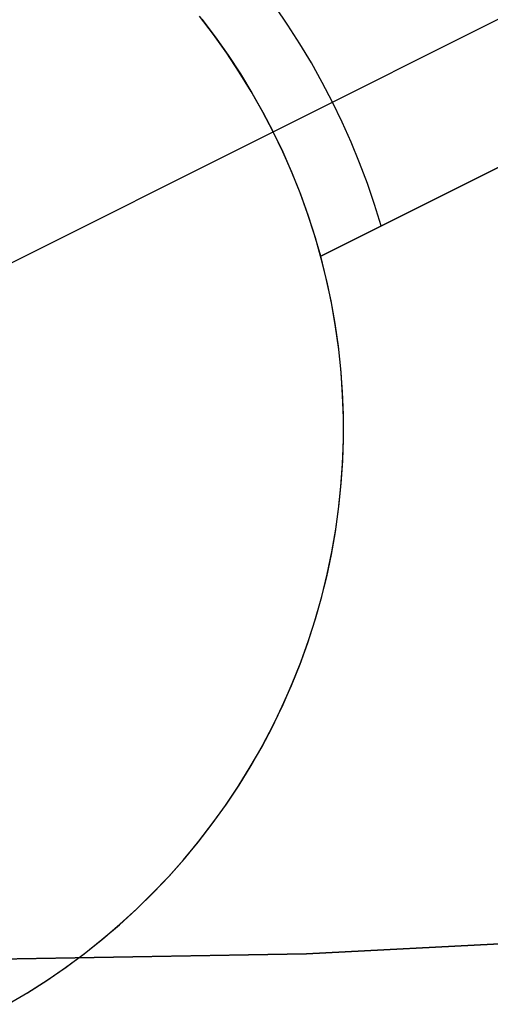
# Model space of a CAD drawing. Header units: millimetres. Extents: x 10871 to 12032, y -2698 to -1680.
# Tile 48 of 183: x 11452.27 to 11454.04, y -2104.47 to -2100.76. Entities that reach past the tile are written whole.
import ezdxf

# ---------------------------------------------------------------- set-up
doc = ezdxf.new("R2010")
doc.units = ezdxf.units.MM
doc.layers.add('1', color=7, linetype='Continuous')
doc.layers.add('color', color=7, linetype='Continuous')

msp = doc.modelspace()

# ---------------------------------------------------------------- linework, layer by layer
at = {"layer": '1', "color": 7, "true_color": 0xffffff}
for p, q in [((11455.317, -2104.1813, 206.5665), (11453.3515, -2104.2831, 206.5665)), ((11453.3515, -2104.2831, 208.3851), (11455.317, -2104.1813, 208.3851)), ((11453.3515, -2104.2831, 206.5665), (11455.317, -2104.1813, 206.5665)), ((11455.317, -2104.1813, 208.3851), (11453.3515, -2104.2831, 208.3851)), ((11455.317, -2104.1813, 207.4758), (11453.3515, -2104.2831, 207.4758)), ((11453.3515, -2104.2831, 206.5665), (11451.3836, -2104.3171, 206.5665)), ((11451.3836, -2104.3171, 208.3851), (11453.3515, -2104.2831, 208.3851)), ((11451.3836, -2104.3171, 206.5665), (11453.3515, -2104.2831, 206.5665)), ((11453.3515, -2104.2831, 208.3851), (11451.3836, -2104.3171, 208.3851)), ((11453.3515, -2104.2831, 207.4758), (11451.3836, -2104.3171, 207.4758))]:
    msp.add_line(p, q, dxfattribs=at)
at = {"layer": 'color', "color": 254, "true_color": 0xcad1ee}
for p, q in [((11453.2262, -2101.1791, 13.6734), (11455.4612, -2100.059, 18.0035)), ((11455.6629, -2100.5173, 18.0035), (11453.4051, -2101.6488, 13.6734)), ((11453.4051, -2101.6488, 19.5035), (11455.6629, -2100.5173, 19.5035)), ((11453.2817, -2100.7773, 14.1065), (11453.2343, -2100.7083, 14.1065)), ((11453.0006, -2100.8119, 11.0035), (11452.9481, -2100.7434, 11.0035)), ((11452.957, -2100.7548, 13.6734), (11453.0077, -2100.8216, 13.6734)), ((11453.0507, -2100.8822, 11.0035), (11453.0006, -2100.8119, 11.0035)), ((11453.327, -2100.8478, 14.1065), (11453.2817, -2100.7773, 14.1065)), ((11453.0077, -2100.8216, 13.6734), (11453.0562, -2100.8901, 13.6734)), ((11453.3701, -2100.9197, 14.1065), (11453.327, -2100.8478, 14.1065)), ((11453.0984, -2100.9541, 11.0035), (11453.0507, -2100.8822, 11.0035)), ((11453.4051, -2101.6488, 16.5884), (11454.9284, -2100.8853, 16.5884)), ((11453.0562, -2100.8901, 13.6734), (11453.1023, -2100.9602, 13.6734)), ((11453.4111, -2100.9928, 14.1065), (11453.3701, -2100.9197, 14.1065)), ((11453.1436, -2101.0276, 11.0035), (11453.0984, -2100.9541, 11.0035)), ((11453.1023, -2100.9602, 13.6734), (11453.1461, -2101.0318, 13.6734)), ((11453.4497, -2101.0671, 14.1065), (11453.4111, -2100.9928, 14.1065)), ((11453.1862, -2101.1027, 11.0035), (11453.1436, -2101.0276, 11.0035)), ((11453.1461, -2101.0318, 13.6734), (11453.1874, -2101.1048, 13.6734)), ((11453.4861, -2101.1426, 14.1065), (11453.4497, -2101.0671, 14.1065)), ((11453.2262, -2101.1791, 11.0035), (11453.1862, -2101.1027, 11.0035)), ((11453.1874, -2101.1048, 13.6734), (11453.2262, -2101.1791, 13.6734)), ((11453.5202, -2101.2191, 14.1065), (11453.4861, -2101.1426, 14.1065)), ((11452.1087, -2101.7392, 11.0035), (11453.2262, -2101.1791, 11.0035)), ((11453.2262, -2101.1791, 13.6734), (11453.2262, -2101.1791, 11.0035)), ((11453.2625, -2101.2548, 13.6734), (11453.2262, -2101.1791, 13.6734)), ((11453.2635, -2101.257, 11.0035), (11453.2262, -2101.1791, 11.0035)), ((11453.552, -2101.2967, 14.1065), (11453.5202, -2101.2191, 14.1065)), ((11453.2963, -2101.3316, 13.6734), (11453.2625, -2101.2548, 13.6734)), ((11453.2982, -2101.336, 11.0035), (11453.2635, -2101.257, 11.0035)), ((11453.3275, -2101.4095, 13.6734), (11453.2963, -2101.3316, 13.6734)), ((11453.5813, -2101.3752, 14.1065), (11453.552, -2101.2967, 14.1065)), ((11453.33, -2101.4162, 11.0035), (11453.2982, -2101.336, 11.0035)), ((11453.6083, -2101.4545, 14.1065), (11453.5813, -2101.3752, 14.1065)), ((11453.356, -2101.4884, 13.6734), (11453.3275, -2101.4095, 13.6734)), ((11453.3591, -2101.4975, 11.0035), (11453.33, -2101.4162, 11.0035)), ((11453.6328, -2101.5346, 14.1065), (11453.6083, -2101.4545, 14.1065)), ((11453.3819, -2101.5682, 13.6734), (11453.356, -2101.4884, 13.6734)), ((11453.3854, -2101.5797, 11.0035), (11453.3591, -2101.4975, 11.0035)), ((11453.4051, -2101.6488, 13.6734), (11453.3819, -2101.5682, 13.6734)), ((11453.4088, -2101.6627, 11.0035), (11453.3854, -2101.5797, 11.0035)), ((11453.4051, -2101.6488, 13.6734), (11453.4051, -2101.6488, 19.5035)), ((11453.4262, -2101.7328, 19.5035), (11453.4051, -2101.6488, 19.5035)), ((11453.4262, -2101.7328, 15.2535), (11453.4051, -2101.6488, 15.2535)), ((11453.4293, -2101.7466, 11.0035), (11453.4088, -2101.6627, 11.0035)), ((11453.4443, -2101.8176, 19.5035), (11453.4262, -2101.7328, 19.5035)), ((11453.4443, -2101.8176, 15.2535), (11453.4262, -2101.7328, 15.2535)), ((11453.447, -2101.8311, 11.0035), (11453.4293, -2101.7466, 11.0035)), ((11453.4596, -2101.9029, 19.5035), (11453.4443, -2101.8176, 19.5035)), ((11453.4596, -2101.9029, 15.2535), (11453.4443, -2101.8176, 15.2535)), ((11453.4616, -2101.9161, 11.0035), (11453.447, -2101.8311, 11.0035)), ((11453.4718, -2101.9887, 19.5035), (11453.4596, -2101.9029, 19.5035)), ((11453.4718, -2101.9887, 15.2535), (11453.4596, -2101.9029, 15.2535)), ((11453.4734, -2102.0016, 11.0035), (11453.4616, -2101.9161, 11.0035)), ((11453.4811, -2102.0749, 19.5035), (11453.4718, -2101.9887, 19.5035)), ((11453.4811, -2102.0749, 15.2535), (11453.4718, -2101.9887, 15.2535)), ((11453.4822, -2102.0875, 11.0035), (11453.4734, -2102.0016, 11.0035)), ((11453.4874, -2102.1613, 19.5035), (11453.4811, -2102.0749, 19.5035)), ((11453.4874, -2102.1613, 15.2535), (11453.4811, -2102.0749, 15.2535)), ((11453.488, -2102.1736, 11.0035), (11453.4822, -2102.0875, 11.0035)), ((11453.4907, -2102.2479, 19.5035), (11453.4874, -2102.1613, 19.5035)), ((11453.4907, -2102.2479, 15.2535), (11453.4874, -2102.1613, 15.2535)), ((11453.4909, -2102.2598, 11.0035), (11453.488, -2102.1736, 11.0035)), ((11453.4909, -2102.3346, 19.5035), (11453.4907, -2102.2479, 19.5035)), ((11453.4909, -2102.3346, 15.2535), (11453.4907, -2102.2479, 15.2535)), ((11453.4907, -2102.3461, 11.0035), (11453.4909, -2102.2598, 11.0035)), ((11453.4882, -2102.4212, 19.5035), (11453.4909, -2102.3346, 19.5035)), ((11453.4882, -2102.4212, 15.2535), (11453.4909, -2102.3346, 15.2535)), ((11453.4876, -2102.4324, 11.0035), (11453.4907, -2102.3461, 11.0035)), ((11453.4816, -2102.5185, 11.0035), (11453.4876, -2102.4324, 11.0035)), ((11453.4825, -2102.5077, 19.5035), (11453.4882, -2102.4212, 19.5035)), ((11453.4825, -2102.5077, 15.2535), (11453.4882, -2102.4212, 15.2535)), ((11453.4725, -2102.6043, 11.0035), (11453.4816, -2102.5185, 11.0035)), ((11453.4738, -2102.5939, 19.5035), (11453.4825, -2102.5077, 19.5035)), ((11453.4738, -2102.5939, 15.2535), (11453.4825, -2102.5077, 15.2535)), ((11453.4621, -2102.6798, 19.5035), (11453.4738, -2102.5939, 19.5035)), ((11453.4621, -2102.6798, 15.2535), (11453.4738, -2102.5939, 15.2535)), ((11453.4605, -2102.6897, 11.0035), (11453.4725, -2102.6043, 11.0035)), ((11453.4456, -2102.7747, 11.0035), (11453.4605, -2102.6897, 11.0035)), ((11453.4474, -2102.7652, 19.5035), (11453.4621, -2102.6798, 19.5035)), ((11453.4474, -2102.7652, 15.2535), (11453.4621, -2102.6798, 15.2535)), ((11453.4277, -2102.8592, 11.0035), (11453.4456, -2102.7747, 11.0035)), ((11453.4298, -2102.8501, 19.5035), (11453.4474, -2102.7652, 19.5035)), ((11453.4298, -2102.8501, 15.2535), (11453.4474, -2102.7652, 15.2535)), ((11453.4092, -2102.9343, 19.5035), (11453.4298, -2102.8501, 19.5035)), ((11453.4092, -2102.9343, 15.2535), (11453.4298, -2102.8501, 15.2535)), ((11453.4069, -2102.9429, 11.0035), (11453.4277, -2102.8592, 11.0035)), ((11453.3832, -2103.0259, 11.0035), (11453.4069, -2102.9429, 11.0035)), ((11453.3857, -2103.0177, 19.5035), (11453.4092, -2102.9343, 19.5035)), ((11453.3857, -2103.0177, 15.2535), (11453.4092, -2102.9343, 15.2535)), ((11453.3567, -2103.1081, 11.0035), (11453.3832, -2103.0259, 11.0035)), ((11453.3594, -2103.1003, 19.5035), (11453.3857, -2103.0177, 19.5035)), ((11453.3594, -2103.1003, 15.2535), (11453.3857, -2103.0177, 15.2535)), ((11453.3274, -2103.1892, 11.0035), (11453.3567, -2103.1081, 11.0035)), ((11453.3302, -2103.1819, 19.5035), (11453.3594, -2103.1003, 19.5035)), ((11453.3302, -2103.1819, 15.2535), (11453.3594, -2103.1003, 15.2535)), ((11453.2953, -2103.2693, 11.0035), (11453.3274, -2103.1892, 11.0035)), ((11453.2982, -2103.2624, 19.5035), (11453.3302, -2103.1819, 19.5035)), ((11453.2982, -2103.2624, 15.2535), (11453.3302, -2103.1819, 15.2535)), ((11453.2634, -2103.3418, 19.5035), (11453.2982, -2103.2624, 19.5035)), ((11453.2634, -2103.3418, 15.2535), (11453.2982, -2103.2624, 15.2535)), ((11453.2604, -2103.3483, 11.0035), (11453.2953, -2103.2693, 11.0035)), ((11453.2229, -2103.426, 11.0035), (11453.2604, -2103.3483, 11.0035)), ((11453.2259, -2103.42, 19.5035), (11453.2634, -2103.3418, 19.5035)), ((11453.2259, -2103.42, 15.2535), (11453.2634, -2103.3418, 15.2535)), ((11453.1827, -2103.5024, 11.0035), (11453.2229, -2103.426, 11.0035)), ((11453.1857, -2103.4967, 19.5035), (11453.2259, -2103.42, 19.5035)), ((11453.1857, -2103.4967, 15.2535), (11453.2259, -2103.42, 15.2535)), ((11453.1398, -2103.5773, 11.0035), (11453.1827, -2103.5024, 11.0035)), ((11453.1429, -2103.5721, 19.5035), (11453.1857, -2103.4967, 19.5035)), ((11453.1429, -2103.5721, 15.2535), (11453.1857, -2103.4967, 15.2535)), ((11453.0944, -2103.6507, 11.0035), (11453.1398, -2103.5773, 11.0035)), ((11453.0975, -2103.6459, 19.5035), (11453.1429, -2103.5721, 19.5035)), ((11453.0975, -2103.6459, 15.2535), (11453.1429, -2103.5721, 15.2535)), ((11453.0465, -2103.7225, 11.0035), (11453.0944, -2103.6507, 11.0035)), ((11453.0496, -2103.7181, 19.5035), (11453.0975, -2103.6459, 19.5035)), ((11453.0496, -2103.7181, 15.2535), (11453.0975, -2103.6459, 15.2535)), ((11452.9962, -2103.7926, 11.0035), (11453.0465, -2103.7225, 11.0035)), ((11452.9991, -2103.7886, 19.5035), (11453.0496, -2103.7181, 19.5035)), ((11452.9991, -2103.7886, 15.2535), (11453.0496, -2103.7181, 15.2535)), ((11452.9435, -2103.8609, 11.0035), (11452.9962, -2103.7926, 11.0035)), ((11452.9463, -2103.8573, 19.5035), (11452.9991, -2103.7886, 19.5035)), ((11452.9463, -2103.8573, 15.2535), (11452.9991, -2103.7886, 15.2535)), ((11452.8911, -2103.9241, 19.5035), (11452.9463, -2103.8573, 19.5035)), ((11452.8911, -2103.9241, 15.2535), (11452.9463, -2103.8573, 15.2535)), ((11452.8884, -2103.9273, 11.0035), (11452.9435, -2103.8609, 11.0035)), ((11452.8311, -2103.9918, 11.0035), (11452.8884, -2103.9273, 11.0035)), ((11452.8337, -2103.989, 19.5035), (11452.8911, -2103.9241, 19.5035)), ((11452.8337, -2103.989, 15.2535), (11452.8911, -2103.9241, 15.2535)), ((11452.7715, -2104.0543, 11.0035), (11452.8311, -2103.9918, 11.0035)), ((11452.774, -2104.0519, 19.5035), (11452.8337, -2103.989, 19.5035)), ((11452.774, -2104.0519, 15.2535), (11452.8337, -2103.989, 15.2535)), ((11452.7099, -2104.1148, 11.0035), (11452.7715, -2104.0543, 11.0035)), ((11452.7122, -2104.1126, 19.5035), (11452.774, -2104.0519, 19.5035)), ((11452.7122, -2104.1126, 15.2535), (11452.774, -2104.0519, 15.2535)), ((11452.6462, -2104.173, 11.0035), (11452.7099, -2104.1148, 11.0035)), ((11452.6483, -2104.1712, 19.5035), (11452.7122, -2104.1126, 19.5035)), ((11452.6483, -2104.1712, 15.2535), (11452.7122, -2104.1126, 15.2535)), ((11452.5806, -2104.229, 11.0035), (11452.6462, -2104.173, 11.0035)), ((11452.5824, -2104.2275, 19.5035), (11452.6483, -2104.1712, 19.5035)), ((11452.5824, -2104.2275, 15.2535), (11452.6483, -2104.1712, 15.2535)), ((11452.513, -2104.2827, 11.0035), (11452.5806, -2104.229, 11.0035)), ((11452.5146, -2104.2815, 19.5035), (11452.5824, -2104.2275, 19.5035)), ((11452.5146, -2104.2815, 15.2535), (11452.5824, -2104.2275, 15.2535)), ((11452.4436, -2104.3341, 11.0035), (11452.513, -2104.2827, 11.0035)), ((11452.445, -2104.3331, 19.5035), (11452.5146, -2104.2815, 19.5035)), ((11452.445, -2104.3331, 15.2535), (11452.5146, -2104.2815, 15.2535)), ((11452.3725, -2104.383, 11.0035), (11452.4436, -2104.3341, 11.0035)), ((11452.3736, -2104.3823, 19.5035), (11452.445, -2104.3331, 19.5035)), ((11452.3736, -2104.3823, 15.2535), (11452.445, -2104.3331, 15.2535)), ((11452.2998, -2104.4294, 11.0035), (11452.3725, -2104.383, 11.0035)), ((11452.3006, -2104.4289, 19.5035), (11452.3736, -2104.3823, 19.5035)), ((11452.3006, -2104.4289, 15.2535), (11452.3736, -2104.3823, 15.2535)), ((11452.2255, -2104.4733, 11.0035), (11452.2998, -2104.4294, 11.0035)), ((11452.226, -2104.473, 19.5035), (11452.3006, -2104.4289, 19.5035)), ((11452.226, -2104.473, 15.2535), (11452.3006, -2104.4289, 15.2535))]:
    msp.add_line(p, q, dxfattribs=at)

doc.saveas('drawing.dxf')
